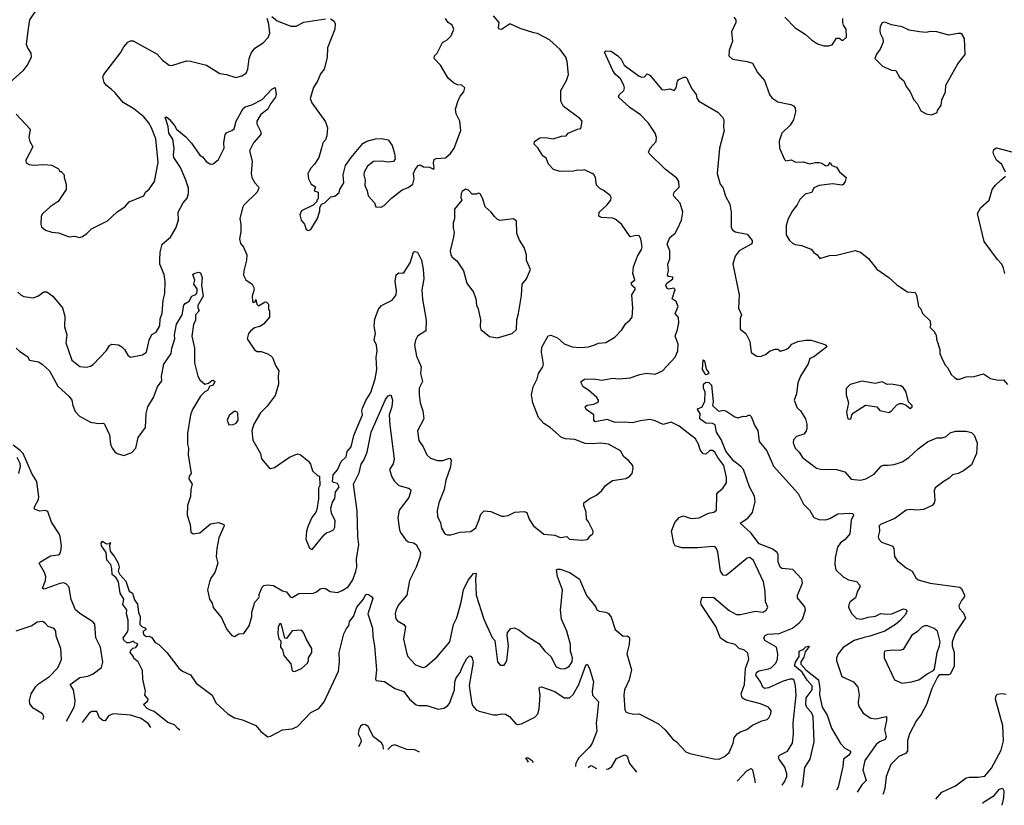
# Model space of a CAD drawing. Extents: x 1268547 to 1425625, y 515768 to 616754.
# Tile 231 of 256: x 1363785 to 1371161, y 517530 to 523417. Entities that reach past the tile are written whole.
import ezdxf

# ---------------------------------------------------------------- set-up
doc = ezdxf.new("R2010")
doc.units = 0

msp = doc.modelspace()

# ---------------------------------------------------------------- linework, layer by layer
at = {"layer": '0CON10XD'}
for points in [[(1363915, 523500), (1363858.9, 523415), (1363848.7, 523351.3), (1363834.3, 523234.3), (1363845, 523200), (1363868.1, 523165), (1363870, 523135), (1363845.5, 523084.5), (1363807.4, 523032.6), (1363712, 522945)], [(1365724.3, 520685), (1365699.4, 520600.6), (1365638.5, 520521.5), (1365588.3, 520471.7), (1365540, 520385), (1365524, 520335), (1365531.4, 520265), (1365588.8, 520165), (1365596.7, 520125), (1365650.7, 520060.7), (1365663.6, 520053.6), (1365695, 520060), (1365805, 520138), (1365865, 520163.3), (1365885, 520157.5), (1365949.2, 520109.2), (1365963.3, 520085), (1365977.5, 520035), (1366015, 520000), (1366030, 519995), (1366032.5, 519925), (1366022.5, 519905), (1366022.5, 519825), (1366010, 519745), (1366003.3, 519725), (1365974.1, 519685.9), (1365946.7, 519625), (1365933.8, 519585), (1365927.5, 519525), (1365956.4, 519456.4), (1365975, 519446.7), (1366065, 519556.7), (1366085, 519573.8), (1366105, 519578.8), (1366135, 519593.3), (1366146.2, 519615), (1366147.5, 519665), (1366120.8, 519715), (1366116, 519755), (1366128.3, 519801.7), (1366145, 519827.5), (1366150.9, 519875), (1366178.1, 519915), (1366165, 519940), (1366135, 519947.5), (1366127.5, 519955), (1366133.3, 520005), (1366165, 520042.5), (1366194.2, 520105), (1366229.8, 520140.2), (1366238, 520182), (1366267.7, 520215), (1366289.4, 520300.6), (1366354.2, 520455), (1366349.2, 520485), (1366352.7, 520505), (1366377.8, 520562.2), (1366415, 520622), (1366446.8, 520725), (1366460.3, 520795), (1366454.6, 520885), (1366462.1, 520935), (1366456.9, 520976.9), (1366441.5, 521015), (1366451.5, 521065), (1366440.5, 521119.5), (1366445.8, 521175), (1366471.8, 521248.2), (1366495, 521274), (1366575, 521315.7), (1366604.7, 521355.3), (1366607.8, 521385), (1366597.3, 521455), (1366605.8, 521505), (1366625, 521519.2), (1366655, 521517.5), (1366666.3, 521523.7), (1366709.4, 521595), (1366735, 521673.3), (1366745, 521680), (1366765, 521673.8), (1366796, 521615), (1366808.1, 521548.1), (1366811.8, 521475), (1366798.7, 521391.3), (1366803.3, 521323.3), (1366830, 521165), (1366826.7, 521085), (1366765.8, 521045), (1366751.1, 521015), (1366743.6, 520976.4), (1366758.8, 520895), (1366792.2, 520815), (1366788.1, 520765), (1366795.6, 520735), (1366803.1, 520705), (1366776.7, 520655), (1366777.8, 520605), (1366784.4, 520545), (1366804.4, 520485), (1366812, 520425), (1366764.4, 520335.6), (1366774, 520264), (1366806.4, 520216.4), (1366835, 520156.2), (1366861.3, 520131.3), (1366915, 520112.9), (1366955, 520114.4), (1367005, 520130.8), (1367016.5, 520115), (1367011.5, 520065), (1366976.8, 519965), (1366964.5, 519895), (1366924.6, 519795.4), (1366912.2, 519735), (1366915.6, 519695), (1366936.6, 519646.6), (1366945.6, 519605.6), (1366970, 519565), (1366986.4, 519556.4), (1367015, 519556.2), (1367085, 519575.7), (1367165, 519582.5), (1367201.9, 519608.1), (1367225.3, 519664.7), (1367238.9, 519711.1), (1367265, 519736), (1367315, 519732), (1367395, 519696.7), (1367415, 519696.2), (1367445, 519702), (1367495, 519726), (1367565, 519731.2), (1367585, 519722.5), (1367601.2, 519675), (1367634.2, 519625), (1367711.8, 519561.8), (1367793.8, 519553.8), (1367835, 519536.9), (1367883, 519543), (1367905, 519523.8), (1367995, 519516.2), (1368038, 519522), (1368062.5, 519555), (1368077.5, 519565), (1368080, 519585), (1368046.2, 519655), (1368030, 519675), (1368028, 519725), (1368010, 519775), (1368010, 519795), (1368055, 519829.2), (1368105, 519854), (1368145, 519889.2), (1368174, 519926), (1368225, 519964.3), (1368325, 519977.5), (1368356.2, 519995), (1368374.1, 520015.9), (1368382, 520055), (1368377.5, 520075), (1368345, 520114), (1368310.6, 520140.6), (1368286.4, 520186.4), (1368195, 520236.9), (1368135, 520243.2), (1368072.9, 520237.1), (1368021.7, 520241.7), (1367945, 520270), (1367875, 520276.8), (1367845, 520286.6), (1367760.1, 520360.1), (1367711.4, 520391.4), (1367671.5, 520435), (1367628.2, 520545), (1367619.6, 520605), (1367631.3, 520665), (1367661.1, 520725), (1367671.1, 520765), (1367704.5, 520815), (1367709.6, 520835), (1367694.6, 520925), (1367696.8, 520963.2), (1367745, 521048), (1367765, 521052.5), (1367815, 521033.3), (1367865, 520988), (1367925, 520965.6), (1367985, 520958.9), (1368045, 520965.7), (1368085, 520978.6), (1368122.3, 520992.3), (1368175, 520998.6), (1368242.3, 521037.7), (1368295, 521093.3), (1368325, 521140), (1368355, 521163.8), (1368373, 521187), (1368378.6, 521255), (1368370, 521355), (1368396.7, 521395), (1368396, 521405), (1368373.3, 521423.3), (1368365.6, 521445), (1368392.7, 521467.3), (1368378.2, 521515), (1368383.6, 521565), (1368414.4, 521645.6), (1368444.4, 521695), (1368448.2, 521715), (1368439.4, 521775), (1368425, 521796.2), (1368405, 521798.8), (1368359.3, 521789.3), (1368293.3, 521885), (1368245, 521922), (1368225, 521930), (1368143.9, 521933.9), (1368122.5, 521945), (1368126.4, 521973.6), (1368184.1, 522025.9), (1368213.3, 522065), (1368216.7, 522085), (1368209.3, 522099.3), (1368155, 522140), (1368130.7, 522150.7), (1368107, 522177), (1368097.5, 522235), (1368086.4, 522256.4), (1368073.3, 522263.3), (1368015, 522291.2), (1367995, 522286.2), (1367965, 522289.2), (1367935, 522280.8), (1367835, 522279.4), (1367783.7, 522293.7), (1367746.7, 522335), (1367730, 522380), (1367705, 522396.7), (1367667, 522457), (1367640, 522485), (1367642.5, 522505), (1367681.7, 522531.7), (1367723, 522533), (1367782.7, 522522.7), (1367845, 522543.3), (1367880, 522545), (1367895, 522566.7), (1367965, 522596.7), (1367989.3, 522600.7), (1367997.5, 522655), (1367982.5, 522675), (1367859.2, 522765), (1367838, 522805), (1367838.8, 522885), (1367880.2, 522959.8), (1367896.5, 523005), (1367885.8, 523104.2), (1367875.7, 523135), (1367833.1, 523193.1), (1367755, 523265.6), (1367665, 523311.9), (1367636.9, 523316.9), (1367535, 523350.4), (1367465, 523382.9), (1367455, 523382.1), (1367395, 523343), (1367379.5, 523345), (1367371.3, 523355), (1367377.8, 523395), (1367335.6, 523445)], [(1365607.9, 523242.1), (1365646.2, 523283.8), (1365659.5, 523315), (1365652.4, 523382.4), (1365638.8, 523425)], [(1365675, 523441.2), (1365715, 523408), (1365815, 523369.2), (1365855, 523369.2), (1365913.2, 523396.8), (1366075, 523424.2)], [(1366112.7, 523422.7), (1366141.2, 523405), (1366148, 523385), (1366145.6, 523345), (1366091.5, 523205), (1366087.3, 523132.7), (1366065.6, 523045), (1366038.3, 523011.7), (1366018.1, 522961.9), (1365985, 522908), (1365962.2, 522825), (1365972.4, 522792.4), (1366075, 522650), (1366090, 522605), (1366086, 522545), (1366075, 522517.5), (1366056.4, 522493.6), (1366046.2, 522453.8), (1366025.6, 522384.4), (1365994, 522335), (1365966.2, 522305), (1365943, 522263), (1365947.5, 522225), (1365967.5, 522185), (1366000, 522165), (1365990, 522135), (1366020, 522125), (1366020, 522075), (1366010, 522065), (1366010, 522055), (1365983, 522027), (1365897, 521983), (1365883.3, 521955), (1365893.3, 521915), (1365917.5, 521885), (1365930, 521845), (1365945, 521836.7), (1365966.1, 521843.9), (1366015, 521927.5), (1366033.3, 521985), (1366033.6, 522006.4), (1366047, 522033), (1366070, 522045), (1366115, 522090), (1366147, 522093), (1366178.3, 522121.7), (1366183.3, 522145), (1366213.8, 522195), (1366208, 522255), (1366225.8, 522325), (1366267.5, 522385), (1366355, 522490), (1366384.5, 522505.5), (1366450, 522525), (1366495, 522527.5), (1366545, 522516.9), (1366574.4, 522475), (1366592.9, 522415), (1366598.6, 522375), (1366585, 522354), (1366545, 522348), (1366495, 522356), (1366435, 522354.2), (1366391.7, 522318.3), (1366366, 522275), (1366364, 522255), (1366373.3, 522215), (1366370, 522175), (1366389.2, 522135), (1366396.1, 522096.1), (1366443, 522043), (1366453.6, 522013.6), (1366492, 522012), (1366516.2, 522025), (1366570.5, 522079.5), (1366649.5, 522140.5), (1366695, 522158), (1366730, 522185), (1366740, 522225), (1366736, 522265), (1366746.7, 522293.3), (1366770, 522325), (1366785, 522330), (1366810, 522315), (1366855, 522312), (1366885, 522297.5), (1366890, 522305), (1366886.2, 522345), (1366890.7, 522369.3), (1366905, 522377.5), (1366975, 522382.5), (1367012.5, 522415), (1367040, 522455), (1367089.2, 522585), (1367082.9, 522655), (1367055, 522711.2), (1367050, 522745), (1367066.1, 522803.9), (1367085, 522842.5), (1367112.5, 522875), (1367120, 522905), (1367097, 522927), (1367065, 522927.5), (1367033.9, 522943.9), (1366995, 522977.5), (1366936.8, 523076.8), (1366890, 523125), (1366892.5, 523145), (1366912.5, 523165), (1366952.5, 523245), (1366987.5, 523265), (1367017.5, 523295), (1367037.5, 523345), (1367026, 523375), (1366995, 523396.2), (1366974, 523425)], [(1369135.8, 523435), (1369149.2, 523415), (1369150, 523395), (1369118, 523325), (1369123.8, 523255), (1369101.2, 523185), (1369096.7, 523145), (1369125, 523120.8), (1369235, 523104.2), (1369275, 523091.2), (1369311.7, 523021.7), (1369365, 522962), (1369403.3, 522855), (1369420.2, 522830.2), (1369465, 522802.2), (1369560.8, 522780.8), (1369581.2, 522771.2), (1369593.3, 522755), (1369596, 522726), (1369581.9, 522665), (1369557.8, 522625), (1369495.4, 522565), (1369475, 522507.5), (1369476.2, 522455), (1369515, 522370), (1369525, 522360), (1369565, 522367.5), (1369598.3, 522348.3), (1369655, 522352), (1369705, 522336), (1369745, 522347.1), (1369775, 522346.9), (1369795, 522342), (1369825, 522322.5), (1369843, 522327), (1369856.2, 522346.2), (1369870, 522325), (1369905, 522312.5), (1369925.8, 522275.8), (1369976.2, 522235), (1369970, 522205), (1369955, 522182.5), (1369945, 522177.5), (1369875, 522185.8), (1369775, 522173.1), (1369733.1, 522156.9), (1369718.2, 522121.8), (1369670.1, 522109.9), (1369630, 522070), (1369609.7, 522030.3), (1369575.4, 521985), (1369542.8, 521925), (1369526.6, 521875), (1369527.9, 521805), (1369551.6, 521761.6), (1369575, 521742.1), (1369595, 521732.5), (1369642.5, 521725), (1369715, 521696.7), (1369733, 521673), (1369760, 521655), (1369778.3, 521628.3), (1369850.7, 521649.3), (1369903, 521653), (1370045, 521686.2), (1370085, 521674), (1370145, 521626), (1370205, 521546), (1370295.4, 521485.4), (1370355, 521430), (1370435, 521376.7), (1370493, 521373), (1370503, 521353), (1370518.3, 521268.3), (1370535, 521250), (1370547.5, 521215), (1370605, 521160), (1370607.5, 521122.5), (1370603, 521113), (1370640, 521075), (1370640, 521065), (1370650, 521055), (1370653, 521023), (1370677.5, 520945), (1370677.5, 520915), (1370698.3, 520868.3), (1370720, 520825), (1370735, 520810), (1370766.4, 520756.4), (1370787.5, 520735), (1370805, 520723.8), (1370825, 520723.8), (1370875, 520740), (1370935, 520744), (1371005, 520763.8), (1371057.7, 520727.7), (1371115, 520716.2), (1371155, 520716.7), (1371185, 520682.5)], [(1369516.6, 523436.6), (1369595, 523356.2), (1369668.8, 523308.8), (1369717.5, 523265), (1369762.5, 523235), (1369808.8, 523221.2), (1369845, 523221.2), (1369870.7, 523229.3), (1369905, 523277.5), (1369927, 523277), (1369943, 523263), (1369955, 523262.5), (1369980, 523285), (1369977.5, 523345), (1369956.7, 523375), (1369952.5, 523395), (1369952.5, 523425)], [(1370615, 522702.5), (1370658.3, 522721.7), (1370660, 522735), (1370687.5, 522775), (1370693.3, 522815), (1370720, 522875), (1370723.3, 522925), (1370812.5, 523085), (1370867.5, 523155), (1370862, 523275), (1370846.7, 523305), (1370835, 523313.3), (1370815, 523313.8), (1370745, 523300.8), (1370655.9, 523325.9), (1370605, 523328.8), (1370575, 523321.2), (1370525, 523325.8), (1370448.8, 523338.8), (1370395, 523364), (1370315, 523377.5), (1370265, 523397.1), (1370246, 523394), (1370230, 523365), (1370227.5, 523335), (1370230, 523315), (1370250, 523275), (1370253, 523247), (1370230.6, 523195), (1370202.9, 523157.1), (1370191.2, 523125), (1370249.3, 523069.3), (1370315, 523038.8), (1370347.5, 523035), (1370375, 522986.7), (1370407.3, 522957.3), (1370426.2, 522915), (1370455, 522876.7), (1370483.8, 522815), (1370507.5, 522787.5), (1370535, 522732.5), (1370575, 522710), (1370615, 522702.5)], [(1363757.7, 522707.7), (1363863.3, 522595), (1363853.8, 522535), (1363860, 522505), (1363882.5, 522465), (1363830, 522365), (1363832.5, 522345), (1363855, 522332.5), (1363886.1, 522326.1), (1363965, 522331.2), (1364025, 522327.5), (1364075, 522300), (1364085, 522280), (1364095, 522280), (1364117.5, 522255), (1364117.5, 522235), (1364133, 522183), (1364133.3, 522145), (1364073.3, 522055), (1364013.3, 522015), (1363955, 521962.5), (1363946.7, 521945), (1363942.5, 521885), (1363947.5, 521865), (1363979.3, 521839.3), (1364025, 521824.2), (1364075, 521820), (1364155, 521788.8), (1364195, 521794), (1364233.9, 521783.9), (1364255, 521792), (1364286.8, 521813.2), (1364321.7, 521848.3), (1364441.7, 521908.3), (1364512.5, 521975), (1364575, 522016.7), (1364605, 522051.2), (1364715, 522097.5), (1364726.7, 522125), (1364755, 522147.5), (1364793.8, 522205), (1364823.4, 522346.6), (1364805.5, 522524.5), (1364773.6, 522605), (1364750.5, 522645), (1364715, 522688.1), (1364639.5, 522749.5), (1364560.8, 522795), (1364499.4, 522869.4), (1364470.8, 522895), (1364435, 522922.9), (1364417.8, 522945), (1364408.9, 522985), (1364414.4, 523005), (1364541.3, 523168.7), (1364565, 523212.5), (1364595, 523248.8), (1364615, 523259.2), (1364635, 523258), (1364815, 523158), (1364855, 523112), (1364905, 523076.2), (1364925, 523073.8), (1365035, 523108), (1365064.1, 523105.9), (1365185, 523076.4), (1365283.2, 523013.2), (1365335, 523005.7), (1365405, 522982.5), (1365450, 522995), (1365480.6, 523015), (1365495, 523046.7), (1365504.5, 523125.5), (1365519.2, 523165), (1365546.6, 523203.4), (1365607.9, 523242.1)], [(1367841.3, 519038.7), (1367851.8, 519145), (1367812.7, 519245), (1367806.7, 519293.3), (1367815, 519300), (1367835, 519299.2), (1367906.7, 519275), (1367978, 519225), (1368030.7, 519100.7), (1368098.3, 519018.3), (1368108.8, 518995), (1368125, 518984.2), (1368175, 518978), (1368195, 518966), (1368215, 518940), (1368247.1, 518847.1), (1368305, 518797.5), (1368335, 518800), (1368350, 518790), (1368354.3, 518775), (1368350.9, 518735), (1368334.5, 518664.5), (1368369.5, 518545), (1368350.5, 518469.5), (1368316.4, 518395), (1368311.1, 518355), (1368318.8, 518245), (1368325, 518230), (1368341.4, 518221.4), (1368383.2, 518213.2), (1368425, 518215.8), (1368569.7, 518139.7), (1368620, 518095), (1368675, 518027.5), (1368705, 518006), (1368775, 517930), (1368805, 517918), (1368985, 517877.8), (1369025, 517875.6), (1369065, 517894.4), (1369101.1, 517925), (1369130, 517995), (1369137.5, 518035), (1369160.8, 518065), (1369185, 518081.1), (1369233.3, 518096.7), (1369275, 518130), (1369345, 518163.8), (1369385, 518173.8), (1369398, 518185), (1369412, 518215), (1369415, 518237.5), (1369395, 518263.8), (1369335, 518289.2), (1369219.4, 518319.4), (1369197.1, 518335), (1369190.6, 518365), (1369214.6, 518435), (1369222.4, 518555), (1369247.1, 518625), (1369239.6, 518669.6), (1369215, 518692.2), (1369175.4, 518705.4), (1369146, 518735), (1369085, 518749.5), (1369035, 518782.9), (1368999.1, 518869.1), (1368891.2, 519035), (1368888.8, 519055), (1368896.4, 519083.6), (1368905, 519090), (1368985, 519086.2), (1369099.3, 518989.3), (1369155, 518958.9), (1369185, 518958.6), (1369294.4, 518985.6), (1369355, 518978), (1369378.3, 518991.7), (1369390, 519015), (1369372, 519055), (1369370.6, 519135), (1369356.9, 519205), (1369282.5, 519365), (1369255, 519387.1), (1369235, 519382.5), (1369089.1, 519260.9), (1369075, 519252.5), (1369055, 519254), (1369035.8, 519285), (1369015, 519427.5), (1369005.7, 519455), (1368995, 519465.8), (1368975, 519470), (1368865, 519460), (1368745, 519458.1), (1368695, 519473.8), (1368684.4, 519494.4), (1368667.8, 519585), (1368691.7, 519648.3), (1368725, 519685.4), (1368755, 519699.5), (1368815, 519678.5), (1368875, 519682.7), (1368945, 519718.5), (1368985, 519725.6), (1369005, 519742), (1369008.3, 519861.7), (1369020.3, 519879.7), (1369053.3, 519905), (1369081.2, 519945), (1369080.8, 519985), (1369059.7, 520075), (1369014.1, 520135.9), (1368991.5, 520175), (1368975, 520189.5), (1368955, 520189.4), (1368925, 520161.9), (1368905, 520164), (1368883, 520193), (1368871.1, 520235), (1368847.8, 520275), (1368725, 520370.6), (1368665, 520400), (1368605, 520383.3), (1368545, 520410), (1368505, 520420), (1368435, 520410.6), (1368375, 520394.5), (1368315, 520401.5), (1368245, 520397.5), (1368185, 520420), (1368095, 520401.9), (1368085.6, 520415), (1368085.9, 520455.9), (1368028.6, 520495), (1368020, 520515), (1368035, 520528.1), (1368085, 520535.7), (1368106.7, 520545), (1368120, 520555), (1368121.2, 520565), (1368107.5, 520585), (1368045, 520640), (1368005, 520666.2), (1367990, 520695), (1367991.2, 520705), (1368015, 520722.5), (1368084.5, 520725.5), (1368145, 520715.6), (1368187.9, 520722.1), (1368225, 520730), (1368275, 520724.4), (1368357.3, 520732.7), (1368431.7, 520758.3), (1368483, 520767), (1368545, 520759.2), (1368600, 520785), (1368695, 520886.7), (1368714.4, 520935), (1368718.9, 520985), (1368694.2, 521045), (1368714, 521095), (1368724, 521145), (1368720, 521185), (1368696.2, 521215), (1368717.7, 521267.7), (1368703.3, 521305), (1368673.3, 521325), (1368695, 521395.8), (1368685, 521404.2), (1368645, 521397.7), (1368635, 521403.3), (1368624.6, 521425), (1368630.8, 521439.2), (1368678.8, 521475), (1368677, 521487), (1368645, 521492), (1368637.5, 521505), (1368645.6, 521535), (1368641.4, 521585), (1368654.4, 521625), (1368655.5, 521654.5), (1368654.5, 521685), (1368634.4, 521735), (1368654.5, 521785), (1368695, 521817.5), (1368715.4, 521855), (1368742.3, 521915), (1368753.1, 521975), (1368732.1, 522042.1), (1368685, 522093.8), (1368682, 522105), (1368688.8, 522125), (1368725, 522162.5), (1368723.1, 522205), (1368709.1, 522229.1), (1368623.2, 522293.2), (1368500, 522415), (1368496.7, 522425), (1368508.8, 522455), (1368553.8, 522505), (1368556, 522535), (1368545.8, 522565), (1368495, 522642), (1368435, 522704), (1368355, 522758.6), (1368270, 522835), (1368275.9, 522854.1), (1368310, 522885), (1368315.8, 522905), (1368312, 522925), (1368285, 522973.8), (1368245, 523008.8), (1368228, 523035), (1368165.8, 523174.2), (1368175, 523184.2), (1368215, 523180), (1368266, 523145), (1368289.8, 523119.8), (1368313.8, 523075), (1368425, 522993.8), (1368445, 522986.2), (1368465, 522987.5), (1368485, 523010), (1368505, 523001.2), (1368595, 522893.8), (1368615, 522891.2), (1368655, 522898.8), (1368687.5, 522885), (1368703.8, 522905), (1368713.8, 522955), (1368722.3, 522967.7), (1368760, 522985), (1368776, 522986), (1368785.9, 522975.9), (1368792.3, 522952.3), (1368823.3, 522895), (1368852.5, 522855), (1368858.3, 522828.3), (1368872.5, 522805), (1369015, 522723.8), (1369051.2, 522685), (1369058.8, 522665), (1369056.7, 522605), (1369063.3, 522585), (1369028.6, 522455), (1369009.5, 522265), (1369032.9, 522185), (1369055.7, 522155), (1369073.1, 522093.1), (1369104.4, 522034.4), (1369114.4, 521975), (1369114.2, 521865), (1369123.2, 521843.2), (1369145, 521825.7), (1369235, 521810), (1369273, 521763), (1369273.3, 521745), (1369265, 521733.3), (1369175, 521684.3), (1369144.4, 521645), (1369126.7, 521585), (1369175.9, 521355.9), (1369170.8, 521255), (1369192.7, 521205), (1369183.1, 521176.9), (1369182.6, 521102.6), (1369185, 521093.8), (1369224.3, 521064.3), (1369254, 521005), (1369265, 520922.5), (1369307.5, 520895), (1369335, 520892), (1369372.7, 520907.3), (1369407.5, 520935), (1369445, 520948), (1369465, 520946.7), (1369485, 520933.3), (1369525, 520944.2), (1369543.8, 520955), (1369570, 520985), (1369615, 521006.2), (1369675, 521015.8), (1369715, 521014.2), (1369745.9, 521004.1), (1369810, 520985), (1369826.4, 520976.4), (1369832.5, 520965), (1369735, 520889.4), (1369705, 520878.8), (1369692.9, 520837.1), (1369634.7, 520745.3), (1369614.6, 520695.4), (1369605, 520612.5), (1369585.8, 520565), (1369608.8, 520508.8), (1369633.8, 520485), (1369671.2, 520425), (1369682, 520385), (1369682, 520355), (1369677.7, 520332.3), (1369659.1, 520310.9), (1369605, 520292.5), (1369581.4, 520268.6), (1369580, 520245), (1369594.3, 520205), (1369624.4, 520175), (1369648.6, 520135), (1369755, 520056.2), (1369785, 520048.8), (1369905, 520046), (1369967.3, 520027.3), (1370013.6, 519973.6), (1370085, 519966.2), (1370125, 519976), (1370185, 520012), (1370239.3, 520070.7), (1370255, 520078.1), (1370290.4, 520079.6), (1370335, 520082.5), (1370395, 520103.2), (1370446.5, 520135), (1370515, 520200), (1370585, 520254.3), (1370655, 520283.8), (1370695, 520282.5), (1370725, 520293.3), (1370755, 520320), (1370795, 520333.8), (1370875, 520334), (1370915, 520324), (1370935, 520303.8), (1370958.8, 520245), (1370953.3, 520166.7), (1370915, 520082), (1370856.2, 520035), (1370815, 520015.7), (1370773.4, 520006.6), (1370749.1, 519980.9), (1370710.3, 519959.7), (1370642, 519908), (1370635.6, 519885), (1370641.9, 519815), (1370635.5, 519794.5), (1370620, 519775), (1370555, 519746.5), (1370505, 519740), (1370455, 519746.2), (1370425, 519741.2), (1370341.4, 519678.6), (1370232.5, 519635), (1370224.4, 519625), (1370225.5, 519585), (1370215.7, 519545), (1370220.8, 519525), (1370241.8, 519501.8), (1370325, 519471.2), (1370334.2, 519455), (1370339.6, 519395), (1370359.5, 519365), (1370425, 519310), (1370470, 519285), (1370499.4, 519235), (1370515, 519219.4), (1370605, 519195.4), (1370827.5, 519165), (1370841.2, 519155), (1370863.3, 519105), (1370863.3, 519095), (1370840, 519065), (1370821.2, 519025), (1370826.2, 519005), (1370854, 518975), (1370871.2, 518935), (1370795, 518822), (1370771.8, 518755), (1370771.1, 518725), (1370785.9, 518674.1), (1370785, 518570), (1370755, 518512.5), (1370743, 518507), (1370673.6, 518506.4), (1370659.5, 518490.5), (1370619.4, 518405), (1370579.5, 518285), (1370539.1, 518210.9), (1370504.6, 518165.4), (1370450.6, 518065), (1370435.5, 518014.5), (1370435.9, 517934.1), (1370421.8, 517918.2), (1370372, 517895), (1370310.8, 517835), (1370276.9, 517745), (1370267.3, 517655), (1370252.5, 517615), (1370250.3, 517611.1)], [(1363771.2, 521375), (1363795, 521352), (1363815, 521342.5), (1363886.6, 521333.4), (1363920, 521345), (1363965, 521378), (1363987.7, 521377.7), (1364034.2, 521344.2), (1364106.7, 521256.7), (1364122.5, 521195), (1364120, 521115), (1364137.1, 521055), (1364130, 520995), (1364175.8, 520865.8), (1364235, 520816.7), (1364285, 520813.8), (1364315, 520821.2), (1364335, 520834), (1364435, 520938.8), (1364458.8, 520975), (1364475, 520985.6), (1364525, 520979.4), (1364551.2, 520965), (1364571.2, 520945), (1364595, 520903.3), (1364615, 520888.8), (1364705, 520904), (1364734, 520925), (1364756, 521015), (1364775, 521057.5), (1364807.5, 521075), (1364835, 521122.5), (1364838.5, 521175), (1364852.4, 521217.6), (1364860.8, 521315), (1364873.2, 521365), (1364875.7, 521455.7), (1364867.2, 521507.2), (1364835.8, 521585), (1364834.2, 521615), (1364836.5, 521675), (1364851.4, 521735), (1364915, 521786), (1364954.4, 521855), (1364974.4, 521914.4), (1364973.3, 521975), (1365010.5, 522045), (1365040.1, 522079.9), (1365050.8, 522115), (1365048.9, 522155), (1365029.6, 522215), (1364988.8, 522308.8), (1364940.2, 522385), (1364936.5, 522405), (1364941.5, 522451.5), (1364931.7, 522521.7), (1364903.1, 522565), (1364898.2, 522615), (1364873.8, 522686.2), (1364885, 522688.8), (1364905, 522670), (1364945, 522623.1), (1364958.5, 522595), (1365028.6, 522538.6), (1365071.2, 522491.2), (1365135, 522401.2), (1365155, 522388.6), (1365181.4, 522355), (1365201.1, 522341.1), (1365215, 522334.3), (1365235, 522337.5), (1365275, 522370), (1365317, 522453), (1365314.3, 522495), (1365324, 522555), (1365337.9, 522572.1), (1365375, 522585.8), (1365390.7, 522599.3), (1365407.1, 522655), (1365459.8, 522750.2), (1365475, 522762.9), (1365525, 522778), (1365600.7, 522819.3), (1365673.3, 522895), (1365698.3, 522908.3), (1365706, 522855), (1365701.2, 522835), (1365663.8, 522786.2), (1365644.7, 522745.3), (1365590.8, 522705), (1365562.5, 522655), (1365562.5, 522635), (1365591.5, 522575), (1365590.8, 522555), (1365535.5, 522494.5), (1365506, 522435), (1365527, 522357), (1365520, 522265), (1365524, 522235), (1365546.7, 522195), (1365573.3, 522165), (1365576.2, 522155), (1365565, 522123.8), (1365465, 522026), (1365454.5, 522005.5), (1365433.3, 521925), (1365441.1, 521885), (1365442.4, 521827.6), (1365431.2, 521775), (1365439.7, 521739.7), (1365460.9, 521710.9), (1365487.1, 521655), (1365484.4, 521615), (1365463.1, 521535), (1365462.7, 521502.7), (1365478.3, 521468.3), (1365525.9, 521435.9), (1365535.7, 521415.7), (1365540.8, 521395), (1365527.5, 521345), (1365530, 521305), (1365535, 521297.5), (1365548.3, 521301.7), (1365555, 521320), (1365562.5, 521285), (1365575, 521273.3), (1365625, 521302.5), (1365635, 521300), (1365650, 521285), (1365650, 521245), (1365657.5, 521235), (1365656.4, 521186.4), (1365612.5, 521135), (1365585, 521116.7), (1365545, 521106.7), (1365515, 521083.3), (1365500, 521065), (1365490, 521025), (1365545, 520943.3), (1365565, 520931.2), (1365595, 520931.2), (1365637.5, 520915), (1365665, 520901.2), (1365680, 520885), (1365701.4, 520825), (1365726, 520785), (1365720.8, 520745), (1365724.3, 520685)], [(1371170, 522275), (1371141.7, 522331.7), (1371103.8, 522365), (1371083.3, 522405), (1371077.5, 522425), (1371083.3, 522445), (1371103.9, 522456.1), (1371265, 522414.3)], [(1371164.1, 521514.1), (1371155.7, 521555), (1371142.5, 521585), (1371110, 521620), (1371010.8, 521755), (1370960, 521965), (1370985, 522010), (1371047.5, 522065), (1371071.2, 522145), (1371095, 522176.7), (1371135, 522213.3), (1371170, 522245)], [(1367365, 521032.5), (1367475, 521064.3), (1367507.1, 521095), (1367508.3, 521168.3), (1367522.5, 521215), (1367545, 521350), (1367548.8, 521435), (1367582.5, 521475), (1367612.5, 521545), (1367582.9, 521612.9), (1367580.5, 521655), (1367565, 521710), (1367530, 521765), (1367509.4, 521815), (1367507.7, 521907.7), (1367485, 521923.3), (1367385, 521911.9), (1367365, 521919.2), (1367340.9, 521940.9), (1367318, 521975), (1367273.3, 522015), (1367255.5, 522075), (1367235, 522111.2), (1367225, 522116.2), (1367205, 522108), (1367175, 522110), (1367148.3, 522138.3), (1367125, 522146.7), (1367100.7, 522129.3), (1367092.5, 522115), (1367090, 522085), (1367097.5, 522065), (1367043, 521997), (1367042.5, 521925), (1367032.5, 521895), (1367031.2, 521855), (1367040, 521825), (1367035, 521790), (1367010, 521685), (1367013.8, 521655), (1367025, 521637.5), (1367058.8, 521608.8), (1367108.8, 521535), (1367135, 521442.5), (1367184, 521375), (1367202, 521325), (1367207, 521277), (1367220, 521250), (1367237.5, 521167.5), (1367234.1, 521115.9), (1367240, 521095), (1367303.3, 521043.3), (1367365, 521032.5)], [(1363757.5, 520955), (1363785, 520929.2), (1363843.9, 520893.9), (1363858.8, 520865), (1363925, 520851.5), (1363954.3, 520835), (1364007.1, 520785), (1364069.8, 520669.8), (1364156.7, 520593.3), (1364176.5, 520565), (1364184.1, 520525), (1364201.2, 520481.2), (1364233.3, 520445), (1364315, 520400), (1364375, 520389.5), (1364412, 520392), (1364421.2, 520385), (1364457.5, 520305), (1364465.7, 520235), (1364477.5, 520205), (1364497.6, 520177.6), (1364515.6, 520165.6), (1364565, 520151.9), (1364625, 520172.9), (1364655.7, 520205), (1364672.9, 520285), (1364728.3, 520361.7), (1364732.3, 520465), (1364745.5, 520515), (1364786.4, 520585), (1364816.9, 520665), (1364850.5, 520709.5), (1364847.5, 520745), (1364864, 520835), (1364920, 520915), (1364925.8, 520955), (1364948.1, 521025), (1364945.6, 521054.4), (1364960, 521135), (1365002.5, 521205), (1365015, 521277.5), (1365025, 521290), (1365055, 521307.5), (1365074.3, 521345.7), (1365105, 521358), (1365114.3, 521375), (1365115, 521400), (1365090.5, 521435), (1365097.5, 521465), (1365083.2, 521506.8), (1365091.2, 521515), (1365125, 521525.5), (1365138.8, 521518.8), (1365150.8, 521485), (1365146.4, 521426.4), (1365159.1, 521345), (1365119.4, 521275), (1365118.8, 521258.8), (1365128.8, 521235), (1365101.4, 521205), (1365102, 521165), (1365088.1, 521131.9), (1365074.6, 521044.6), (1365095.5, 520955), (1365095.8, 520845), (1365118.6, 520745), (1365135, 520716.7), (1365172.5, 520685), (1365198.3, 520691.7), (1365225, 520713.1), (1365235, 520714.3), (1365247.1, 520705), (1365235, 520677.1), (1365210.6, 520669.4), (1365190.9, 520639.1), (1365172.7, 520627.3), (1365140, 520595), (1365079.2, 520495), (1365064.3, 520455), (1365043.1, 520315), (1365043.3, 520235), (1365050.6, 520205), (1365047.3, 520155), (1365069.2, 520015), (1365054.7, 519995.3), (1365052.2, 519975), (1365077.5, 519935), (1365068.1, 519895), (1365065.6, 519844.4), (1365041.2, 519775), (1365040, 519705), (1365063, 519633), (1365066.1, 519576.1), (1365083.9, 519563.9), (1365135, 519572), (1365215, 519640), (1365275, 519650), (1365313.3, 519635), (1365316.2, 519625), (1365277.3, 519532.7), (1365260.8, 519455), (1365255.8, 519395), (1365268.8, 519345), (1365245.8, 519275), (1365218.1, 519231.9), (1365206, 519205), (1365192.5, 519145), (1365206.2, 519075), (1365226, 519045), (1365235, 519012.5), (1365296.2, 518935), (1365337.7, 518847.7), (1365375, 518802.5), (1365395, 518793.8), (1365426.7, 518813.3), (1365464.1, 518815.9), (1365503.3, 518875), (1365523.8, 518945), (1365523.9, 518976.1), (1365547.7, 519052.3), (1365577.5, 519085), (1365582.5, 519095), (1365577.5, 519105), (1365602.5, 519165), (1365615, 519177.5), (1365645, 519182.5), (1365687, 519177), (1365755, 519136.7), (1365785, 519128.8), (1365812.4, 519092.4), (1365825, 519088), (1365875, 519115.7), (1365985, 519119.2), (1366009.7, 519130.3), (1366035, 519152.5), (1366055, 519157.8), (1366075, 519154.4), (1366112, 519132), (1366165, 519124.4), (1366201.4, 519138.6), (1366245, 519166), (1366280.6, 519219.4), (1366303.8, 519283.8), (1366310.4, 519315), (1366307.1, 519372.9), (1366326.4, 519485), (1366318.4, 519545), (1366313.1, 519735), (1366284.7, 519935), (1366328.3, 520021.7), (1366343.1, 520085), (1366363.4, 520116.6), (1366387.7, 520175), (1366418.7, 520325), (1366525, 520570.4), (1366545, 520598.5), (1366565, 520605.4), (1366577.5, 520567.5), (1366573.3, 520515), (1366553.6, 520456.4), (1366557.6, 520377.6), (1366589.4, 520125), (1366582.8, 520087.2), (1366555.8, 520045), (1366572, 519992), (1366590.6, 519960.6), (1366625, 519926), (1366696.7, 519905), (1366712, 519895), (1366715.7, 519885), (1366699.4, 519835), (1366628.3, 519741.7), (1366617.7, 519685), (1366630, 519595), (1366636.7, 519575), (1366675, 519520.8), (1366695, 519504.3), (1366735, 519496.5), (1366754.2, 519485), (1366787.5, 519425), (1366781.7, 519388.3), (1366754.2, 519315), (1366706, 519215), (1366685.6, 519105), (1366624.6, 519035.4), (1366605, 518996.7), (1366598.1, 518965), (1366604, 518926), (1366615, 518912), (1366662, 518885), (1366675, 518867.5), (1366661.4, 518775), (1366684, 518665), (1366693.3, 518645), (1366751.2, 518581.2), (1366805, 518562), (1366825, 518566.2), (1366910.9, 518639.1), (1367007.1, 518755), (1367034.8, 518885.2), (1367059.5, 518935), (1367091.8, 519051.8), (1367109.3, 519145), (1367145, 519215.6), (1367185, 519265.8), (1367205, 519270), (1367199.1, 519225), (1367204.8, 519104.8), (1367260.9, 518925), (1367325, 518787.5), (1367343.9, 518763.9), (1367364, 518605), (1367385, 518580), (1367415, 518580), (1367434.1, 518615.9), (1367446.4, 518725), (1367437, 518803), (1367440, 518825), (1367465, 518853.8), (1367491.7, 518858.3), (1367523.8, 518845), (1367588, 518795), (1367675, 518742.5), (1367718, 518685), (1367763.6, 518643.6), (1367805, 518568), (1367835, 518554.4), (1367865, 518553.5), (1367885, 518558.9), (1367905, 518575.8), (1367923.1, 518605), (1367927.3, 518635), (1367911.5, 518685), (1367911.5, 518735), (1367884.7, 518835), (1367843.3, 518923.3), (1367835.5, 518995), (1367841.3, 519038.7)], [(1368925, 520756.2), (1368899.2, 520795), (1368905, 520867.5), (1368915, 520860), (1368927.1, 520797.1), (1368945.6, 520775.6), (1368945, 520763.3), (1368925, 520756.2)], [(1369497.8, 517679.5), (1369515.4, 517705), (1369531.8, 517745), (1369532.3, 517765), (1369516, 517815), (1369475.5, 517875), (1369470.6, 517895), (1369482.1, 517907.9), (1369536.4, 517935), (1369573.8, 517995), (1369581.5, 518065), (1369579.3, 518145), (1369602.2, 518355), (1369597.6, 518425), (1369586.5, 518466.5), (1369575, 518474.6), (1369555, 518475.3), (1369505, 518459.7), (1369395, 518408.9), (1369365.3, 518405.3), (1369351.1, 518415), (1369334.5, 518455), (1369300.4, 518505), (1369305.3, 518525), (1369321.8, 518538.2), (1369395, 518551.9), (1369415, 518560.9), (1369450.7, 518595), (1369461.2, 518625), (1369465.3, 518665.3), (1369453.7, 518713.7), (1369366.2, 518765), (1369359.6, 518785), (1369368.9, 518801.1), (1369388.5, 518811.5), (1369475, 518817.1), (1369575, 518856.9), (1369625, 518897.9), (1369648.2, 518925), (1369671.9, 518995), (1369667.9, 519017.9), (1369611.2, 519085), (1369612.5, 519105), (1369649.4, 519195), (1369645, 519223.8), (1369577.7, 519297.7), (1369495.1, 519305.1), (1369483, 519315), (1369466.8, 519355), (1369466.4, 519406.4), (1369458.5, 519425), (1369422, 519452), (1369325, 519488), (1369261.8, 519571.8), (1369182.5, 519645), (1369239.5, 519680.5), (1369275.5, 519724.5), (1369294.7, 519805), (1369290.7, 519845), (1369253.2, 519915), (1369206.1, 520046.1), (1369187.8, 520067.8), (1369135, 520109.4), (1369075, 520182.1), (1369041, 520271), (1369004.4, 520325), (1368995, 520380), (1368975, 520390.8), (1368925, 520393.8), (1368880, 520425), (1368882, 520465), (1368863.8, 520496.2), (1368866.7, 520503.3), (1368895.9, 520514.1), (1368916.7, 520555), (1368920, 520625), (1368907.5, 520655), (1368907.5, 520685), (1368925, 520700.8), (1368947.5, 520697.5), (1368968.6, 520678.6), (1368981.2, 520555), (1368974.2, 520525), (1369015, 520487.5), (1369025, 520483.8), (1369055, 520491.2), (1369075, 520486), (1369141.7, 520441.7), (1369165, 520433.3), (1369205, 520446.7), (1369226.4, 520443.6), (1369245, 520452.5), (1369255, 520452.5), (1369265, 520442.5), (1369292.5, 520372.5), (1369315, 520337.5), (1369325.5, 520255), (1369382.9, 520185), (1369431.2, 520071.2), (1369616.1, 519866.1), (1369657.4, 519787.4), (1369705, 519738), (1369735, 519685.8), (1369772.2, 519672.2), (1369825, 519669.4), (1369855, 519678.6), (1369915, 519713.1), (1370005, 519718.9), (1370025.4, 519715.4), (1370032.5, 519705), (1370013, 519667), (1370004.5, 519565), (1369969.5, 519520.5), (1369935, 519496.4), (1369911.8, 519465), (1369894.5, 519385), (1369891.5, 519335), (1369900, 519295), (1369955, 519240.8), (1369995, 519218.9), (1370055, 519207.1), (1370078.9, 519178.9), (1370079.2, 519165), (1370061.9, 519135), (1370045.6, 519085), (1370006.8, 519053.2), (1369995.8, 519035), (1369994, 519015), (1370015.8, 518965.8), (1370055, 518930), (1370094.4, 518924.4), (1370140.2, 518939.8), (1370195, 518947.8), (1370235, 518967.5), (1370285, 518961.9), (1370317.5, 518965), (1370405, 519000.9), (1370425, 518997.1), (1370430, 518985), (1370421.4, 518958.6), (1370381.9, 518915), (1370345, 518884.6), (1370265, 518834.6), (1370155, 518796.7), (1370111.7, 518788.3), (1370035.2, 518764.8), (1369955, 518711.1), (1369917.3, 518665), (1369903.3, 518635), (1369903.5, 518615), (1369945, 518493.8), (1370032, 518455), (1370064, 518415), (1370074.2, 518355), (1370066, 518305), (1370068.8, 518275), (1370105, 518220), (1370161.7, 518181.7), (1370198.3, 518178.3), (1370277.5, 518195), (1370278.8, 518165), (1370264.1, 518095), (1370275.4, 518044.6), (1370267.4, 518022.6), (1370225, 518005.4), (1370200.4, 517985), (1370116.2, 517865), (1370101.5, 517795), (1370127.3, 517715), (1370095, 517683.3), (1370059.5, 517628.4)], [(1370005, 520422.5), (1370015, 520430), (1370020, 520455), (1370030.5, 520469.5), (1370121.9, 520528.1), (1370205, 520516.2), (1370228.8, 520488.8), (1370295, 520474), (1370316.7, 520485), (1370352.4, 520527.6), (1370375, 520541.2), (1370395, 520540), (1370425, 520527.5), (1370455, 520503.3), (1370470, 520515), (1370470, 520525), (1370443.8, 520553.8), (1370425.5, 520625.5), (1370405, 520656.7), (1370385, 520673.3), (1370313.6, 520686.4), (1370283.9, 520683.9), (1370245, 520703.3), (1370195, 520689.2), (1370093.2, 520706.8), (1370007.3, 520682.7), (1369976.2, 520653.8), (1369976.4, 520606.4), (1369993.3, 520545), (1369980, 520475), (1369983, 520447), (1369990, 520425), (1370005, 520422.5)], [(1365351.2, 520381.2), (1365385, 520383.8), (1365405.9, 520394.1), (1365421.2, 520415), (1365420, 520465), (1365415, 520476), (1365395, 520483.8), (1365355, 520451.2), (1365340, 520415), (1365351.2, 520381.2)], [(1364135.8, 518159), (1364193.3, 518265), (1364197.5, 518285), (1364199.4, 518315), (1364188, 518395), (1364164, 518435), (1364235, 518486.9), (1364295, 518497.1), (1364335, 518515.8), (1364397.4, 518562.6), (1364407.3, 518602.7), (1364390.9, 518715), (1364356.4, 518785), (1364347.6, 518887.6), (1364332.2, 518905), (1364236.4, 518966.4), (1364203.5, 518995), (1364170.8, 519070.8), (1364161.1, 519128.9), (1364154.4, 519165), (1364135, 519185.6), (1364115, 519195.5), (1364085, 519191.2), (1363975, 519151.9), (1363965, 519150), (1363956.1, 519156.1), (1363978.5, 519215), (1363981.3, 519245), (1363971.6, 519275), (1363932, 519345), (1363940, 519355), (1364015, 519397.8), (1364074.3, 519405.7), (1364085, 519413.3), (1364094.4, 519435.6), (1364097.9, 519475), (1364088, 519545), (1364080.7, 519565), (1364022.1, 519652.1), (1363995, 519730.4), (1363975, 519738.7), (1363933.8, 519733.8), (1363895, 519747.5), (1363895.8, 519765), (1363925, 519820), (1363929.4, 519840.6), (1363914.3, 519955), (1363875.3, 520015.3), (1363810.7, 520165), (1363789.3, 520189.3), (1363735, 520228.7)], [(1363779.4, 520015), (1363790.6, 520069.4), (1363788.8, 520091.2), (1363765.2, 520135)], [(1364985.9, 518093.4), (1364968.9, 518105), (1364945, 518131.4), (1364895, 518151.1), (1364791.9, 518231.9), (1364765, 518242.9), (1364739.2, 518255), (1364713.3, 518285), (1364745, 518312.5), (1364746.7, 518325), (1364722.5, 518355), (1364727.5, 518385), (1364707.5, 518475), (1364705, 518540), (1364672.5, 518605), (1364640.5, 518630.5), (1364636.1, 518646.1), (1364612.5, 518675), (1364617, 518693), (1364633, 518707), (1364655, 518712.5), (1364669.2, 518735), (1364665, 518743.3), (1364647.5, 518747.5), (1364635, 518760), (1364605, 518746.7), (1364587, 518747), (1364566.2, 518766.2), (1364561.2, 518785), (1364591.2, 518825), (1364598, 518845), (1364597.3, 518917.3), (1364584.2, 518965), (1364587.2, 518995), (1364558.2, 519035), (1364565.3, 519075.3), (1364538.3, 519118.3), (1364525.4, 519205), (1364507.3, 519235), (1364478.3, 519258.3), (1364476.5, 519303.5), (1364468, 519335), (1364437.5, 519367.5), (1364431.9, 519425), (1364397.5, 519475), (1364396.4, 519495), (1364405, 519510), (1364435, 519487.9), (1364457.5, 519492.5), (1364465, 519500), (1364458.9, 519475), (1364462.5, 519435), (1364498.4, 519388.4), (1364521.8, 519345), (1364530, 519315), (1364523.6, 519285), (1364535, 519258.6), (1364579.5, 519209.5), (1364604.4, 519135), (1364629.2, 519119.2), (1364645, 519070), (1364666.9, 519036.9), (1364674, 518974), (1364686.7, 518945), (1364683.8, 518885), (1364699.3, 518869.3), (1364726.4, 518856.4), (1364730, 518845), (1364707.5, 518832.5), (1364715, 518807.5), (1364735, 518793.8), (1364755, 518796.7), (1364775, 518787.5), (1364800.7, 518750.7), (1364827.5, 518735), (1364886.7, 518675), (1364978.3, 518558.3), (1365003.9, 518533.9), (1365065, 518507.5), (1365106.7, 518445), (1365227.5, 518355), (1365255, 518297.5), (1365343.3, 518215), (1365395, 518184.2), (1365455, 518170), (1365555, 518126.7), (1365592.3, 518082.3), (1365645, 518043.3), (1365665, 518046.7), (1365715.6, 518074.4), (1365755, 518094.2), (1365825, 518101.5), (1365865, 518119.4), (1365966.7, 518225), (1366025.8, 518255), (1366065.3, 518304.7), (1366174.5, 518535), (1366181.5, 518605), (1366178.6, 518675), (1366214.4, 518815), (1366232.2, 518855), (1366250, 518875), (1366255, 518906.2), (1366285.7, 518945), (1366310.8, 519015), (1366360, 519075), (1366375, 519105.8), (1366385, 519111.2), (1366398.8, 519108.8), (1366420, 519095), (1366429.3, 519079.3), (1366393.3, 518965), (1366427.4, 518857.4), (1366429.5, 518795), (1366441.8, 518725), (1366459.1, 518545), (1366451.2, 518475), (1366456.1, 518466.1), (1366518.4, 518458.4), (1366594.5, 518405), (1366662.9, 518382.9), (1366705, 518326), (1366755, 518282.5), (1366775, 518276.8), (1366835, 518277.8), (1366920.7, 518250.7), (1366961.3, 518258.7), (1366989.5, 518275), (1367005, 518292.2), (1367041.6, 518395), (1367045.5, 518455), (1367053.8, 518485), (1367085, 518525.8), (1367104.1, 518575.9), (1367135, 518630), (1367155, 518648.8), (1367165, 518646.7), (1367175, 518632.5), (1367181.7, 518601.7), (1367151.4, 518428.6), (1367168.5, 518305), (1367177.8, 518277.8), (1367205, 518245.8), (1367227.5, 518235), (1367335, 518208.2), (1367362.6, 518207.4), (1367395, 518215.6), (1367425, 518211.9), (1367454, 518195), (1367501.3, 518141.3), (1367515, 518135.8), (1367545, 518140.8), (1367645, 518190), (1367666.9, 518215), (1367676.7, 518253.3), (1367684.4, 518355), (1367676, 518405), (1367680, 518415), (1367695, 518417.5), (1367795, 518383.1), (1367865, 518335.7), (1367905, 518335.7), (1367930.4, 518359.6), (1367975, 518436), (1368025, 518580), (1368035, 518586.9), (1368054.4, 518555), (1368084, 518455), (1368074.2, 518384.2), (1368077.1, 518355), (1368121.4, 518305), (1368110.6, 518205), (1368102.5, 518145), (1368107.9, 518085), (1368074.2, 517995), (1368054.2, 517965.8), (1367975, 517885.8), (1367951.2, 517845), (1367947.9, 517825), (1367949.2, 517820.4)], [(1363960.3, 518171.7), (1363966.9, 518195), (1363955, 518214.2), (1363886.9, 518256.9), (1363860.9, 518290.9), (1363857.5, 518315), (1363872, 518365), (1363905, 518420.9), (1363925, 518440.8), (1364009.4, 518495), (1364070.9, 518559.1), (1364097.2, 518622.8), (1364092.9, 518705), (1364058.3, 518798.3), (1364056.7, 518835), (1364043.6, 518853.6), (1363998.8, 518868.8), (1363976.7, 518895), (1363955, 518906), (1363915, 518902), (1363875.5, 518874.5), (1363845.4, 518864.6), (1363755, 518833.3)], [(1365845, 518533.1), (1365896.7, 518555), (1365940, 518595), (1365948.8, 518615), (1365948.8, 518635), (1365974.4, 518675), (1365974.3, 518705), (1365933.3, 518773.3), (1365911.4, 518825), (1365895, 518840.8), (1365825, 518836.7), (1365785, 518780), (1365771.7, 518781.7), (1365746.7, 518885), (1365735, 518892.5), (1365721.2, 518865), (1365718, 518815), (1365726.4, 518776.4), (1365741.7, 518761.7), (1365740, 518715), (1365753.3, 518695), (1365765, 518652.5), (1365815, 518590), (1365825, 518537.5), (1365845, 518533.1)], [(1370395, 518445.7), (1370465, 518454.4), (1370521.1, 518468.9), (1370583.3, 518515), (1370630.7, 518539.3), (1370639.3, 518550.7), (1370658.9, 518675), (1370676.4, 518723.6), (1370680, 518755), (1370659.5, 518835), (1370635, 518853.8), (1370585, 518874.4), (1370565, 518875.6), (1370545, 518867.1), (1370509.6, 518830.4), (1370467.5, 518805), (1370402.3, 518697.7), (1370375, 518689.2), (1370327.6, 518692.4), (1370282.7, 518687.3), (1370266.4, 518683.6), (1370261.2, 518675), (1370262, 518635), (1370338.8, 518468.8), (1370395, 518445.7)], [(1369643.5, 517666.3), (1369652.6, 517685), (1369667.4, 517812.6), (1369706.7, 517875), (1369737.9, 518005), (1369729.5, 518195), (1369716.2, 518225), (1369682.6, 518262.6), (1369673.4, 518285), (1369676.9, 518335), (1369720.8, 518395), (1369721.9, 518425), (1369685, 518468.5), (1369648, 518528), (1369590.6, 518575), (1369597.6, 518602.4), (1369625.6, 518645), (1369624.3, 518685), (1369653.1, 518696.9), (1369675, 518716.5), (1369695, 518723.3), (1369698.6, 518718.6), (1369669.3, 518680.7), (1369659.1, 518640.9), (1369637.3, 518605), (1369636.4, 518586.4), (1369675, 518545.7), (1369768.8, 518468.8), (1369778.4, 518405), (1369776.7, 518356.7), (1369797.5, 518265), (1369834.7, 518204.7), (1369866.9, 518106.9), (1369934, 517994), (1369967.2, 517957.2), (1370008, 517935), (1370008.5, 517925), (1369996.2, 517905), (1369955.6, 517875), (1369950.8, 517819.2), (1369916.4, 517665), (1369904.1, 517642.6)], [(1370647.5, 517574.9), (1370692.8, 517627.2), (1370795.5, 517674.5), (1370875, 517735.6), (1370898.7, 517741.3), (1370965, 517740), (1371015, 517749.2), (1371065, 517807.5), (1371138, 517942), (1371156.1, 518013.9), (1371150, 518125), (1371094.2, 518325), (1371096.7, 518345), (1371107, 518363), (1371145, 518367.5), (1371175, 518361.2)], [(1364766.2, 518113.2), (1364749.3, 518139.3), (1364695, 518179.7), (1364615, 518205.8), (1364485, 518214), (1364449.6, 518200.4), (1364430.9, 518169.1), (1364425, 518163.3), (1364407.5, 518165), (1364382.5, 518185), (1364363.6, 518233.6), (1364325, 518232), (1364305, 518220), (1364252.6, 518150.5)], [(1366511.2, 517951.2), (1366506.7, 517975), (1366495, 517997.5), (1366435, 518043.3), (1366395, 518119.2), (1366375, 518132), (1366355, 518134), (1366337.6, 518122.4), (1366324.7, 518095.3), (1366321.1, 518065), (1366340, 518025), (1366341.9, 518005), (1366324.3, 517968.2)], [(1366779.1, 517926.8), (1366775, 517930.4), (1366745, 517946.5), (1366685, 517948.8), (1366595, 517983.8), (1366570.6, 517975), (1366543.9, 517948.2)], [(1367596.6, 517852.4), (1367576.2, 517885), (1367595, 517885.4), (1367624.4, 517865), (1367628.4, 517849.5)], [(1368179.3, 517799.4), (1368195, 517802.5), (1368220.5, 517819.5), (1368255, 517880), (1368315, 517908.8), (1368335, 517897.5), (1368353.9, 517843.9), (1368405.7, 517778.8)], [(1368044.1, 517811.7), (1368055, 517823.3), (1368065, 517826.7), (1368105.3, 517806.2)], [(1369159.3, 517710.3), (1369231.1, 517788.9), (1369265.8, 517805.8), (1369274.2, 517795), (1369293.3, 517713.3), (1369294.1, 517698)], [(1371000.6, 517542.8), (1371005, 517554), (1371085, 517603.3), (1371125, 517650), (1371147.7, 517657.7), (1371158.3, 517638.3), (1371154.4, 517585), (1371143.3, 517529.6)]]:
    msp.add_lwpolyline(points, dxfattribs=at)

doc.saveas('drawing.dxf')
